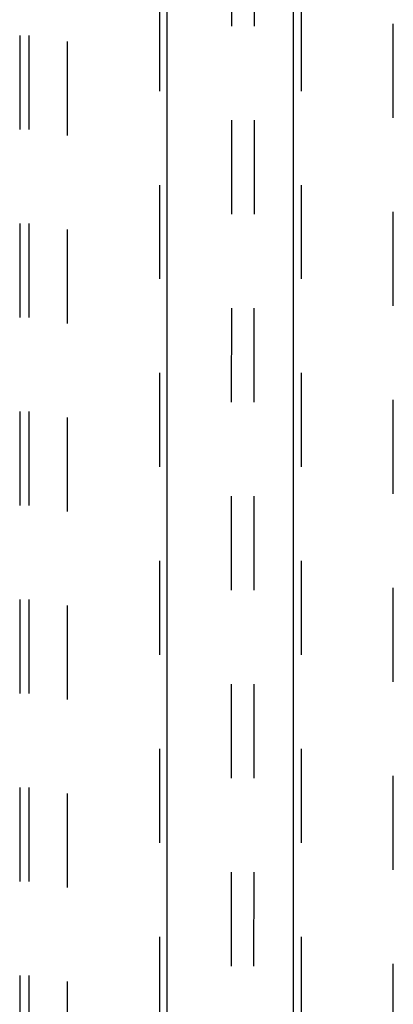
# Model space of a CAD drawing. Header units: inches. Extents: x 0 to 236, y 0 to 153.
# Tile 63 of 99: x 131.47 to 136.63, y 72.54 to 86.14. Entities that reach past the tile are written whole.
import ezdxf

# ---------------------------------------------------------------- set-up
doc = ezdxf.new("R2010")
doc.units = ezdxf.units.IN
doc.header["$LTSCALE"] = 12.986111
doc.header["$MEASUREMENT"] = 0
doc.linetypes.add('HIDDEN', pattern=[0.2, 0.1, -0.1])
for name, color, linetype in [('DEFAULT_2', 8, 'HIDDEN'), ('DOOR_2_ASSEMBLY', 7, 'CONTINUOUS'), ('MAIN_DOOR_ASSEMBLY', 7, 'CONTINUOUS'), ('SUBPANELS', 7, 'CONTINUOUS')]:
    doc.layers.add(name, color=color, linetype=linetype)

msp = doc.modelspace()

# ---------------------------------------------------------------- linework, layer by layer
at = {"layer": 'DEFAULT_2', "color": 8, "linetype": 'HIDDEN'}
for p, q in [((134.384, 60.076), (134.404, 98.072)), ((134.697, 60.076), (134.716, 98.072)), ((132.126, 96.227), (132.126, 17.257)), ((136.626, 17.257), (136.626, 96.227))]:
    msp.add_line(p, q, dxfattribs=at)
at = {"layer": 'DOOR_2_ASSEMBLY', "color": 8, "linetype": 'HIDDEN'}
msp.add_line((133.397, 91.647), (133.397, 68.837), dxfattribs=at)
at = {"layer": 'DOOR_2_ASSEMBLY', "color": 3, "linetype": 'Continuous'}
msp.add_line((133.501, 91.492), (133.501, 68.992), dxfattribs=at)
at = {"layer": 'MAIN_DOOR_ASSEMBLY', "color": 8, "linetype": 'HIDDEN'}
msp.add_line((135.355, 91.647), (135.355, 68.837), dxfattribs=at)
at = {"layer": 'MAIN_DOOR_ASSEMBLY', "color": 3, "linetype": 'Continuous'}
msp.add_line((135.251, 68.992), (135.251, 91.492), dxfattribs=at)
at = {"layer": 'SUBPANELS', "color": 8, "linetype": 'HIDDEN'}
for p, q in [((131.47, 93.711), (131.47, 19.773)), ((131.595, 93.711), (131.595, 19.773))]:
    msp.add_line(p, q, dxfattribs=at)

doc.saveas('drawing.dxf')
